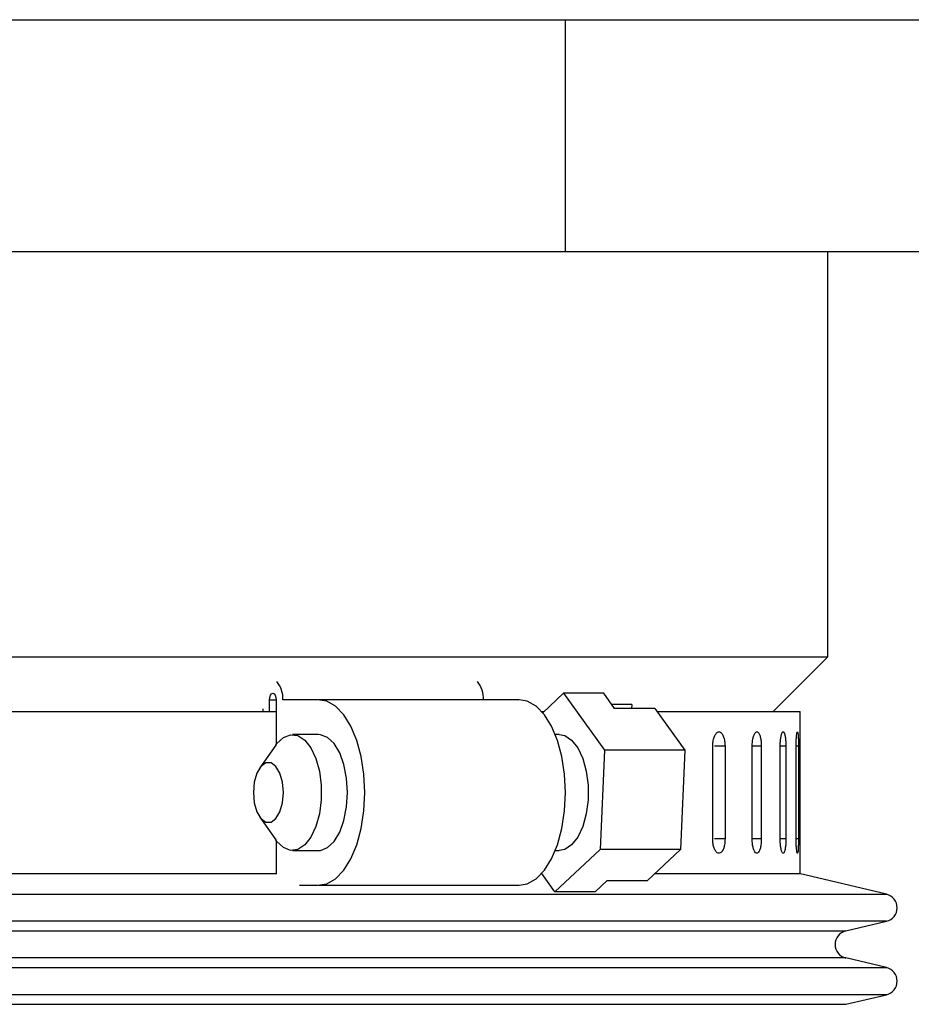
# Model space of a CAD drawing. Header units: inches. Extents: x 1.7 to 32.8, y 1.3 to 21.1.
# Tile 52 of 54: x 29.7 to 31.6, y 12.8 to 14.9. Entities that reach past the tile are written whole.
import ezdxf

# ---------------------------------------------------------------- set-up
doc = ezdxf.new("R2010")
doc.units = ezdxf.units.IN
doc.header["$MEASUREMENT"] = 0

msp = doc.modelspace()

# ---------------------------------------------------------------- linework, layer by layer
at = {"color": 7, "linetype": 'Continuous', "lineweight": 25}
for p, q in [((27.6984, 14.9144), (30.8824, 14.9144)), ((30.8824, 14.4144), (30.8824, 14.9144)), ((30.8824, 14.9144), (31.6982, 14.9144)), ((27.6984, 14.4144), (30.8824, 14.4144)), ((29.5729, 14.4144), (30.8824, 14.4144)), ((30.8824, 14.4144), (31.6982, 14.4144)), ((31.4484, 13.5394), (31.4484, 14.4144)), ((27.6984, 13.5394), (31.4484, 13.5394)), ((31.3304, 13.4214), (31.4484, 13.5394)), ((30.8332, 13.4187), (30.8783, 13.4608)), ((30.8783, 13.4608), (30.9665, 13.3376)), ((30.9649, 13.4608), (30.8783, 13.4608)), ((30.9885, 13.4278), (30.9649, 13.4608)), ((30.2435, 13.4214), (30.2435, 13.4464)), ((30.2435, 13.4464), (30.2581, 13.4464)), ((30.2581, 13.4464), (30.2581, 13.3499)), ((30.3471, 13.4464), (30.2722, 13.4464)), ((30.7824, 13.4464), (30.3494, 13.4464)), ((31.0253, 13.4364), (30.9824, 13.4364)), ((31.0253, 13.4364), (31.0249, 13.4278)), ((27.7579, 13.4214), (30.2581, 13.4214)), ((30.2294, 13.4269), (30.2294, 13.4214)), ((30.8308, 13.4214), (30.8361, 13.4214)), ((31.0751, 13.4278), (30.9885, 13.4278)), ((31.0751, 13.4278), (31.1397, 13.3376)), ((31.0797, 13.4214), (31.3889, 13.4214)), ((31.3889, 13.0714), (31.3889, 13.4214)), ((30.3494, 13.3714), (30.2931, 13.3714)), ((30.869, 13.3714), (30.8605, 13.3714)), ((30.257, 13.3485), (30.2224, 13.2995)), ((31.2001, 13.1464), (31.2001, 13.3464)), ((31.2267, 13.3464), (31.2042, 13.3464)), ((31.2267, 13.3464), (31.2267, 13.1464)), ((31.2854, 13.1464), (31.2854, 13.3464)), ((31.305, 13.3464), (31.2854, 13.3464)), ((31.305, 13.3464), (31.305, 13.1464)), ((31.3457, 13.1464), (31.3457, 13.3464)), ((31.3581, 13.3464), (31.3457, 13.3464)), ((31.3581, 13.3464), (31.3581, 13.1464)), ((31.3802, 13.1464), (31.3802, 13.3464)), ((31.3852, 13.3464), (31.3802, 13.3464)), ((31.3852, 13.3464), (31.3852, 13.1464)), ((30.9665, 13.3376), (30.9572, 13.1232)), ((31.1397, 13.3376), (30.9665, 13.3376)), ((31.1397, 13.3376), (31.1304, 13.1232)), ((30.2224, 13.1933), (30.257, 13.1444)), ((30.2581, 13.1429), (30.2581, 13.0701)), ((31.2267, 13.1464), (31.2042, 13.1464)), ((31.305, 13.1464), (31.2854, 13.1464)), ((31.3581, 13.1464), (31.3457, 13.1464)), ((31.3852, 13.1464), (31.3802, 13.1464)), ((30.2931, 13.1214), (30.3494, 13.1214)), ((30.9572, 13.1232), (30.8597, 13.032)), ((30.8605, 13.1214), (30.869, 13.1214)), ((31.1304, 13.1232), (30.9572, 13.1232)), ((31.1304, 13.1232), (31.0591, 13.0564)), ((27.7579, 13.0714), (30.2581, 13.0714)), ((30.8597, 13.032), (30.8312, 13.0718)), ((31.0751, 13.0714), (31.3889, 13.0714)), ((31.5751, 13.0269), (31.3871, 13.0714)), ((30.9463, 13.032), (30.9725, 13.0564)), ((30.9725, 13.0564), (31.0591, 13.0564)), ((27.5716, 13.0269), (31.5751, 13.0269)), ((30.3084, 13.0465), (30.3471, 13.0465)), ((30.3494, 13.0464), (30.7824, 13.0464)), ((30.9463, 13.032), (30.8597, 13.032)), ((31.5751, 12.9685), (28.4641, 12.9685)), ((31.4873, 12.9477), (31.5751, 12.9685)), ((27.6594, 12.9477), (31.4873, 12.9477)), ((31.4873, 12.8894), (28.5128, 12.8894)), ((31.5751, 12.8686), (31.4873, 12.8894)), ((27.5716, 12.8686), (31.5751, 12.8686)), ((31.5751, 12.8102), (28.4641, 12.8102)), ((31.4873, 12.7894), (31.5751, 12.8102)), ((27.6594, 12.7894), (31.4873, 12.7894))]:
    msp.add_line(p, q, dxfattribs=at)
at = {"color": 7, "linetype": 'Continuous', "lineweight": 25, "flags": 128}
for points in [[(30.2435, 13.4464), (30.2441, 13.4519), (30.2456, 13.4567), (30.248, 13.4598), (30.2508, 13.461), (30.2536, 13.4598), (30.256, 13.4567), (30.2575, 13.4519), (30.2581, 13.4464)], [(30.3471, 13.0465), (30.367, 13.0495), (30.3861, 13.0604), (30.4038, 13.0786), (30.4193, 13.1034), (30.4321, 13.1339), (30.4416, 13.1688), (30.4475, 13.2068), (30.4494, 13.2464), (30.4475, 13.286), (30.4416, 13.324), (30.4321, 13.3589), (30.4193, 13.3894), (30.4038, 13.4143), (30.3861, 13.4325), (30.367, 13.4433), (30.3471, 13.4464)], [(30.7824, 13.0464), (30.8, 13.0495), (30.8191, 13.0604), (30.8368, 13.0786), (30.8523, 13.1034), (30.8651, 13.1339), (30.8746, 13.1688), (30.8804, 13.2068), (30.8824, 13.2464), (30.8804, 13.286), (30.8746, 13.324), (30.8651, 13.3589), (30.8523, 13.3894), (30.8368, 13.4143), (30.8191, 13.4325), (30.8, 13.4433), (30.7824, 13.4464)], [(30.257, 13.3485), (30.2596, 13.352), (30.2738, 13.3653), (30.2892, 13.3712), (30.3048, 13.3692), (30.3197, 13.3595), (30.333, 13.3427), (30.3437, 13.3199), (30.3512, 13.2924), (30.3551, 13.2621), (30.3551, 13.2307), (30.3512, 13.2004), (30.3437, 13.1729), (30.333, 13.1501), (30.3197, 13.1333), (30.3048, 13.1236), (30.2892, 13.1217), (30.2738, 13.1275), (30.2596, 13.1409), (30.257, 13.1444)], [(30.4119, 13.2464), (30.41, 13.2775), (30.4042, 13.3066), (30.395, 13.332), (30.3829, 13.352), (30.3687, 13.3653), (30.3533, 13.3712), (30.3494, 13.3714)], [(30.869, 13.3714), (30.8807, 13.3692), (30.8956, 13.3595), (30.9088, 13.3427), (30.9196, 13.3199), (30.9271, 13.2924), (30.931, 13.2621), (30.931, 13.2307), (30.9271, 13.2004), (30.9196, 13.1729), (30.9088, 13.1501), (30.8956, 13.1333), (30.8807, 13.1236), (30.869, 13.1214)], [(30.2087, 13.2464), (30.2106, 13.2242), (30.2163, 13.2046), (30.2249, 13.1901), (30.2355, 13.1824), (30.2468, 13.1824), (30.2574, 13.1901), (30.2661, 13.2046), (30.2717, 13.2242), (30.2737, 13.2464), (30.2717, 13.2686), (30.2661, 13.2882), (30.2574, 13.3027), (30.2468, 13.3104), (30.2355, 13.3104), (30.2249, 13.3027), (30.2163, 13.2882), (30.2106, 13.2686), (30.2087, 13.2464)], [(30.3494, 13.1214), (30.3533, 13.1217), (30.3687, 13.1275), (30.3829, 13.1409), (30.395, 13.1608), (30.4042, 13.1862), (30.41, 13.2153), (30.4119, 13.2464)]]:
    msp.add_lwpolyline(points, dxfattribs=at)
at = {"color": 7, "linetype": 'Continuous', "lineweight": 25}
for centre, radius, start, end in [((30.2183, 13.4504), 0.0541, 355.7123, 40.9821), ((30.6513, 13.4504), 0.0541, 355.7123, 40.9821), ((31.5682, 12.9977), 0.03, 283.3212, 76.6788), ((31.4942, 12.9185), 0.03, 103.3212, 256.6788), ((31.5682, 12.8394), 0.03, 283.3212, 76.6788)]:
    msp.add_arc(centre, radius, start, end, dxfattribs=at)
for points, knots in [([(31.2001, 13.3464), (31.2003, 13.3499), (31.2006, 13.3569), (31.2029, 13.3661), (31.2064, 13.3732), (31.2107, 13.3772), (31.2152, 13.3778), (31.2195, 13.3748), (31.2232, 13.3686), (31.2257, 13.36), (31.2266, 13.3521), (31.2267, 13.3475), (31.2267, 13.3464)], [0, 0, 0, 0, 0.107362, 0.214723, 0.322094, 0.429472, 0.536839, 0.644195, 0.751556, 0.858932, 0.966307, 1, 1, 1, 1]), ([(31.2854, 13.3464), (31.2855, 13.3499), (31.2858, 13.3569), (31.2875, 13.3661), (31.2901, 13.3732), (31.2933, 13.3772), (31.2966, 13.3778), (31.2998, 13.3748), (31.3025, 13.3686), (31.3043, 13.36), (31.305, 13.3521), (31.305, 13.3475), (31.305, 13.3464)], [0, 0, 0, 0, 0.107362, 0.214723, 0.322094, 0.429472, 0.536839, 0.644195, 0.751556, 0.858932, 0.966307, 1, 1, 1, 1]), ([(31.3457, 13.3464), (31.3458, 13.3481), (31.3458, 13.3516), (31.3461, 13.3567), (31.3466, 13.3615), (31.3472, 13.3658), (31.3479, 13.3697), (31.3488, 13.3728), (31.3498, 13.3752), (31.3508, 13.3768), (31.3519, 13.3775), (31.3529, 13.3774), (31.3539, 13.3763), (31.3549, 13.3744), (31.3557, 13.3717), (31.3565, 13.3684), (31.3571, 13.3643), (31.3576, 13.3598), (31.358, 13.3549), (31.3581, 13.3504), (31.3581, 13.3475), (31.3581, 13.3464)], [0, 0, 0, 0, 0.05292, 0.107375, 0.160295, 0.214749, 0.267674, 0.322133, 0.375061, 0.429523, 0.482446, 0.536903, 0.58982, 0.644272, 0.697192, 0.751646, 0.804573, 0.859035, 0.911961, 0.966423, 1, 1, 1, 1]), ([(31.3802, 13.3464), (31.3803, 13.3499), (31.3803, 13.3569), (31.3808, 13.3661), (31.3816, 13.3732), (31.3824, 13.3772), (31.3833, 13.3778), (31.3841, 13.3748), (31.3847, 13.3686), (31.3851, 13.36), (31.3852, 13.3521), (31.3852, 13.3475), (31.3852, 13.3464)], [0, 0, 0, 0, 0.107362, 0.214723, 0.322094, 0.429472, 0.536839, 0.644195, 0.751556, 0.858932, 0.966307, 1, 1, 1, 1]), ([(31.2267, 13.1464), (31.2266, 13.1429), (31.2263, 13.136), (31.2241, 13.1267), (31.2208, 13.1196), (31.2166, 13.1156), (31.2121, 13.115), (31.2077, 13.118), (31.2039, 13.1242), (31.2012, 13.1329), (31.2002, 13.1408), (31.2001, 13.1453), (31.2001, 13.1464)], [0, 0, 0, 0, 0.107362, 0.214723, 0.322094, 0.429472, 0.536839, 0.644195, 0.751556, 0.858932, 0.966307, 1, 1, 1, 1]), ([(31.305, 13.1464), (31.3049, 13.1429), (31.3047, 13.136), (31.3031, 13.1267), (31.3007, 13.1196), (31.2977, 13.1156), (31.2943, 13.115), (31.2911, 13.118), (31.2882, 13.1242), (31.2862, 13.1329), (31.2855, 13.1408), (31.2854, 13.1453), (31.2854, 13.1464)], [0, 0, 0, 0, 0.1073618, 0.2147232, 0.3220944, 0.429472, 0.536839, 0.6441948, 0.7515565, 0.8589318, 0.9663073, 1, 1, 1, 1]), ([(31.3581, 13.1464), (31.3581, 13.1447), (31.3581, 13.1412), (31.3578, 13.1362), (31.3575, 13.1313), (31.3569, 13.127), (31.3562, 13.1232), (31.3554, 13.12), (31.3545, 13.1176), (31.3536, 13.116), (31.3525, 13.1153), (31.3515, 13.1155), (31.3504, 13.1165), (31.3494, 13.1184), (31.3485, 13.1211), (31.3477, 13.1245), (31.3469, 13.1285), (31.3464, 13.133), (31.346, 13.138), (31.3458, 13.1425), (31.3458, 13.1453), (31.3457, 13.1464)], [0, 0, 0, 0, 0.05292, 0.107375, 0.160295, 0.214749, 0.267674, 0.322133, 0.375061, 0.429523, 0.482446, 0.536903, 0.58982, 0.644272, 0.697192, 0.751646, 0.804573, 0.859035, 0.911961, 0.966423, 1, 1, 1, 1]), ([(31.3852, 13.1464), (31.3852, 13.1429), (31.3851, 13.136), (31.3848, 13.1267), (31.3843, 13.1196), (31.3835, 13.1156), (31.3827, 13.115), (31.3818, 13.118), (31.381, 13.1242), (31.3805, 13.1329), (31.3802, 13.1408), (31.3802, 13.1453), (31.3802, 13.1464)], [0, 0, 0, 0, 0.107362, 0.214723, 0.322094, 0.429472, 0.536839, 0.644195, 0.751556, 0.858932, 0.966307, 1, 1, 1, 1])]:
    msp.add_open_spline(points, degree=3, knots=knots, dxfattribs=at)

doc.saveas('drawing.dxf')
